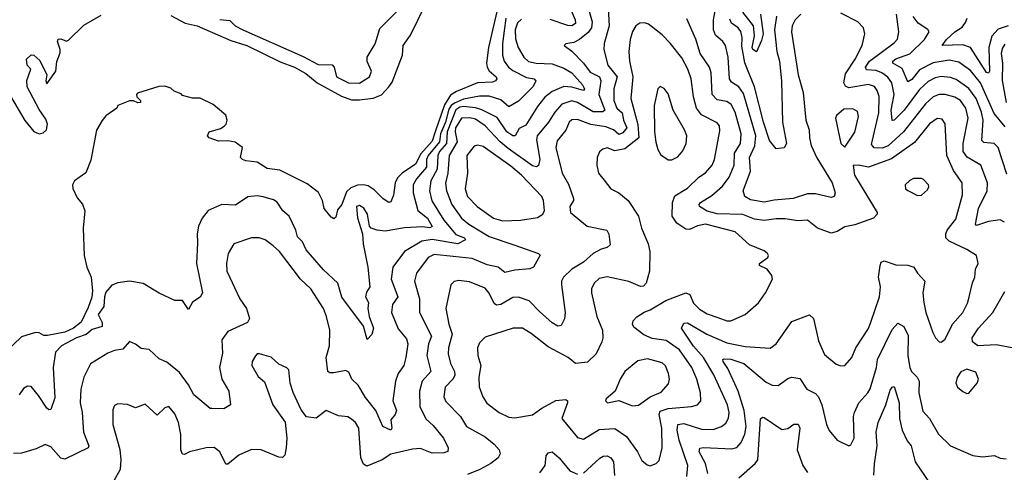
# Model space of a CAD drawing. Extents: x 1468344 to 1613994, y 525695 to 643861.
# Tile 172 of 256: x 1523916 to 1528926, y 572341 to 574647. Entities that reach past the tile are written whole.
import ezdxf

# ---------------------------------------------------------------- set-up
doc = ezdxf.new("R2010")
doc.units = 0

msp = doc.modelspace()

# ---------------------------------------------------------------- linework, layer by layer
at = {"layer": '0CON10XD'}
for points in [[(1524685, 574667.1), (1524758.3, 574628.3), (1524820, 574615), (1524991.2, 574541.2), (1525072, 574515), (1525242.1, 574432.1), (1525315.2, 574405.2), (1525371.5, 574371.5), (1525430, 574325), (1525553.1, 574256.9), (1525605, 574239), (1525645, 574237.6), (1525715, 574246.6), (1525756.5, 574263.5), (1525795.2, 574304.8), (1525811.1, 574328.9), (1525863.5, 574465), (1525868.1, 574515), (1525905, 574568), (1526015.2, 574794.8)], [(1527890.9, 574675), (1527862.5, 574645), (1527846.7, 574615), (1527842.9, 574585), (1527877.1, 574365), (1527902.7, 574275), (1527915.9, 574135), (1527933.1, 574085), (1527935.8, 574044.2), (1527944.2, 574005), (1527972.8, 573942.8), (1528051.1, 573815), (1528066.1, 573765), (1528060, 573745), (1528045, 573741.1), (1527965, 573760), (1527925, 573760.2), (1527851.2, 573735), (1527755, 573727.2), (1527705, 573716.8), (1527635, 573729.3), (1527606.6, 573746.6), (1527597.7, 573775), (1527634.3, 573875), (1527629, 573945), (1527656.7, 574003.3), (1527661.3, 574055), (1527599.9, 574269.9), (1527575.1, 574305.1), (1527538.1, 574328.1), (1527527.7, 574345), (1527521, 574455), (1527507.1, 574515), (1527493.8, 574535), (1527456.9, 574566.9), (1527445.7, 574595), (1527446.9, 574645), (1527470, 574775)], [(1526800.2, 574735), (1526828.7, 574635), (1526826, 574605), (1526809.1, 574580.9), (1526765, 574544.7), (1526735, 574530.8), (1526695, 574523.3), (1526686.7, 574515), (1526726, 574486), (1526785, 574425.4), (1526819.7, 574379.7), (1526867, 574355), (1526872.4, 574335), (1526862.7, 574265), (1526894.1, 574185.9), (1526883.5, 574176.5), (1526835, 574177.3), (1526755, 574224), (1526725, 574232.4), (1526675, 574215.8), (1526638.8, 574175), (1526606.4, 574123.6), (1526549.3, 574055), (1526546.1, 574033.9), (1526563.5, 573935), (1526555.5, 573904.5), (1526545, 573897.1), (1526525, 573901.8), (1526400.9, 573990.9), (1526360.7, 574025), (1526285, 574106.2), (1526235, 574139.4), (1526206.6, 574146.6), (1526165, 574145.6), (1526133.3, 574095), (1526131.6, 574075), (1526141.5, 574025), (1526101, 573955), (1526094.8, 573865.2), (1526083.4, 573813.4), (1526087.6, 573775), (1526114.4, 573705), (1526165, 573635.3), (1526201.1, 573605), (1526305, 573542.1), (1526430.6, 573499.4), (1526555.8, 573455.8), (1526565, 573447.5), (1526530, 573385), (1526512.3, 573377.7), (1526435, 573371.1), (1526385, 573358.9), (1526350.8, 573385), (1526295, 573397.5), (1526219.2, 573429.2), (1526025, 573450.5), (1525995, 573434.6), (1525934.7, 573355), (1525925.3, 573315), (1525950, 573225), (1525950.4, 573155), (1526011.5, 573035), (1525995.8, 572995), (1525988.1, 572935), (1526007.5, 572855), (1525964.7, 572805), (1525950.3, 572755), (1525952.8, 572675), (1525985, 572612.2), (1526020.1, 572580.1), (1526072.7, 572515), (1526095.6, 572465), (1526094, 572446), (1526075, 572439.2), (1526015, 572438), (1525955, 572462), (1525915, 572458.6), (1525805, 572433.5), (1525760.6, 572405), (1525682.4, 572372.4), (1525665, 572382.5), (1525651.8, 572415), (1525642.2, 572565), (1525625, 572594), (1525605, 572611.4), (1525585, 572622.9), (1525539.1, 572629.1), (1525475, 572656.2), (1525425, 572616), (1525375, 572623.8), (1525348.7, 572658.7), (1525308, 572748), (1525292.5, 572795), (1525285, 572862.5), (1525275, 572873.3), (1525235, 572892), (1525195, 572927.1), (1525135.9, 572944.1), (1525125, 572943.8), (1525115.7, 572934.3), (1525099.2, 572905), (1525098.1, 572885), (1525128.9, 572828.9), (1525161.7, 572801.7), (1525203.5, 572685), (1525266.2, 572596.2), (1525275.4, 572515), (1525272.2, 572465), (1525265, 572427.5), (1525253.3, 572416.7), (1525235, 572418.1), (1525145.3, 572455.3), (1525095, 572456.2), (1525031.7, 572428.3), (1524975, 572382.9), (1524965, 572382.7), (1524935, 572444.4), (1524905, 572466.4), (1524865, 572466.1), (1524780, 572445), (1524755, 572431.2), (1524745, 572433.3), (1524736.9, 572455), (1524736.2, 572533.8), (1524723.8, 572595), (1524705, 572639.2), (1524675.5, 572675.5), (1524655, 572669.2), (1524615, 572632), (1524555, 572687.5), (1524505, 572668.5), (1524465, 572686.5), (1524415, 572689.4), (1524398.7, 572681.3), (1524389.2, 572659.2), (1524389.2, 572585), (1524426.2, 572456.2), (1524431.2, 572405), (1524427.3, 572355), (1524395, 572297.5)], [(1526709.3, 574725), (1526741.9, 574645), (1526743.6, 574626.4), (1526725, 574615.7), (1526705, 574616.6), (1526615, 574648.2)], [(1526349.8, 574710.2), (1526300.8, 574505), (1526291.4, 574425), (1526294.3, 574405), (1526305.4, 574385.4), (1526340.4, 574355), (1526344.5, 574345), (1526337.8, 574335), (1526321.3, 574328.7), (1526245, 574324.3), (1526139.4, 574280.6), (1526108.5, 574261.5), (1526078.1, 574211.9), (1526030.9, 574075), (1526015, 574027.8), (1525957.3, 573962.7), (1525929.6, 573910.4), (1525862.4, 573865), (1525838.3, 573841.7), (1525825.9, 573815), (1525818.2, 573751.8), (1525805, 573718), (1525795, 573715.7), (1525765, 573733.7), (1525719.2, 573779.2), (1525689.3, 573799.3), (1525665, 573805.9), (1525635, 573803), (1525600.4, 573789.6), (1525579.8, 573770.2), (1525555, 573705.6), (1525532.8, 573677.2), (1525525, 573640), (1525515, 573632.5), (1525500.2, 573640.2), (1525465.5, 573685), (1525457.1, 573725), (1525436.5, 573766.5), (1525379.7, 573809.7), (1525239.7, 573879.7), (1525175, 573888), (1525125, 573920), (1525067, 573927), (1525050, 573935), (1525040, 573945), (1525050, 573995), (1525011.7, 574021.7), (1524975, 574030), (1524927, 574027), (1524880, 574045), (1524872.5, 574055), (1524880, 574075), (1524937.7, 574092.3), (1524955.8, 574104.2), (1524966.7, 574115), (1524972.5, 574135), (1524965, 574160), (1524900, 574215), (1524835, 574246.2), (1524795, 574246.7), (1524745, 574260), (1524738.3, 574268.3), (1524701.7, 574281.7), (1524685, 574297.5), (1524655, 574307.5), (1524624, 574306), (1524515, 574272.5), (1524510, 574265), (1524513, 574253), (1524530, 574235), (1524530, 574225), (1524517, 574223), (1524495, 574233.8), (1524475, 574233.8), (1524415, 574210), (1524410, 574195), (1524355, 574156.2), (1524336.6, 574133.4), (1524307, 574083), (1524278.8, 573931.2), (1524253.4, 573866.6), (1524194.9, 573825.1), (1524184.7, 573804.7), (1524186.8, 573786.8), (1524209.1, 573739.1), (1524235, 573707.5), (1524248, 573672), (1524238.8, 573585), (1524244, 573445), (1524257.1, 573385), (1524279.3, 573335), (1524287, 573265), (1524283.6, 573233.6), (1524265, 573181.1), (1524228.1, 573105), (1524190.7, 573075), (1524145, 573054), (1524057.6, 573037.6), (1524038.1, 573038.1), (1524015, 573051.2), (1523996.4, 573053.6), (1523925, 573031.2), (1523846, 572955)], [(1523852.2, 574285), (1523942.6, 574132.6), (1523987.7, 574077.7), (1524015, 574064.9), (1524035, 574070.5), (1524052.2, 574085), (1524058.1, 574115), (1524049.8, 574139.8), (1524015, 574189.6), (1523953.8, 574305), (1523952.6, 574337.4), (1523972.5, 574395), (1523954.1, 574414.1), (1523950, 574445), (1523975, 574468), (1523987.5, 574465), (1524019.3, 574439.3), (1524053.8, 574365), (1524048.9, 574335), (1524055, 574319.2), (1524099.3, 574385), (1524105.7, 574434.3), (1524121.7, 574478.3), (1524122, 574495), (1524108.8, 574535), (1524112, 574548), (1524125, 574549.2), (1524155, 574537.5), (1524165, 574541.9), (1524241.8, 574618.2), (1524331, 574669)], [(1524935, 574647.9), (1524985, 574641.6), (1525012.1, 574615), (1525050.9, 574595), (1525359, 574459), (1525435, 574418), (1525506.3, 574416.3), (1525515.8, 574405), (1525527.7, 574355), (1525588.8, 574325), (1525645, 574322.9), (1525695.7, 574355), (1525706.5, 574385), (1525683.4, 574433.4), (1525683.7, 574456.3), (1525725, 574523.8), (1525749.2, 574600.8), (1525837.8, 574692.2)], [(1526910.3, 574705), (1526914.8, 574615), (1526890.6, 574525), (1526888.2, 574495), (1526908.8, 574415), (1526955.8, 574355.8), (1526939.6, 574295), (1526939.8, 574235), (1526955, 574196.4), (1526982.3, 574172.3), (1526988.9, 574135), (1527005.2, 574095), (1526985, 574069.6), (1526965, 574061.1), (1526938.4, 574085), (1526899, 574101), (1526823.1, 574113.1), (1526755, 574138.1), (1526725, 574136.6), (1526712.8, 574125), (1526695.6, 574084.4), (1526651, 574029), (1526644.7, 573995.3), (1526676.4, 573865), (1526708.2, 573808.2), (1526734.5, 573735), (1526734.4, 573725), (1526715.6, 573695), (1526718, 573665), (1526804, 573595), (1526903.8, 573573.8), (1526914.6, 573554.6), (1526920, 573500), (1526905, 573485.6), (1526875, 573478.2), (1526835, 573454.7), (1526785, 573411.3), (1526726.2, 573375), (1526683.1, 573335), (1526673.8, 573315), (1526673.2, 573295), (1526691.5, 573155), (1526687.6, 573122.4), (1526671.7, 573088.3), (1526655, 573086), (1526625, 573101.5), (1526560.7, 573160.7), (1526507.8, 573215), (1526455, 573233.2), (1526425, 573231.2), (1526365, 573195.4), (1526342.1, 573192.1), (1526331, 573201), (1526305, 573253.5), (1526285, 573279.6), (1526205, 573310.4), (1526151.4, 573318.6), (1526127.3, 573312.7), (1526109.4, 573295), (1526083.9, 573175), (1526099.7, 573095), (1526117, 573045), (1526097.5, 572975), (1526095.8, 572945), (1526108.4, 572895), (1526128.5, 572855), (1526130.2, 572835), (1526122.5, 572817.5), (1526080.8, 572775), (1526074.7, 572725), (1526085, 572701.1), (1526159.1, 572625), (1526190, 572575), (1526285, 572522.1), (1526330.5, 572485), (1526355.4, 572455), (1526360.5, 572435), (1526351.5, 572415), (1526313.1, 572385), (1526256.7, 572355), (1526195, 572328.9)], [(1527766.7, 574665), (1527757.5, 574595), (1527768.7, 574485), (1527783, 574435), (1527792.2, 574335), (1527796.8, 574125), (1527817.5, 574015), (1527806.2, 573993.8), (1527765, 573989.4), (1527731.3, 574031.3), (1527700.2, 574125), (1527654.8, 574305), (1527606.2, 574426.2), (1527591, 574511), (1527592.2, 574555), (1527585, 574585.5), (1527572.8, 574605), (1527538.4, 574628.4), (1527529.7, 574649.7)], [(1527686, 574675), (1527699.2, 574575), (1527690.4, 574539.6), (1527665, 574482.9), (1527645.8, 574495), (1527643.3, 574505), (1527655.2, 574564.8), (1527650.7, 574615), (1527595.2, 574685)], [(1528927.1, 573615), (1528905, 573626.5), (1528845, 573619.2), (1528785, 573597.3), (1528778.9, 573605), (1528794.3, 573685), (1528838.8, 573775), (1528841.2, 573815), (1528807.1, 573905), (1528736.7, 573946.7), (1528716.9, 573975), (1528716.1, 574015), (1528742.4, 574145), (1528730.2, 574195), (1528703.3, 574235), (1528675, 574252.5), (1528625, 574265.2), (1528595, 574264.8), (1528565, 574252.7), (1528525, 574218.1), (1528413.7, 574075), (1528335, 574003.9), (1528305, 573991.3), (1528263.2, 573993.2), (1528251.2, 574011.2), (1528288.2, 574171.8), (1528289.1, 574255), (1528279.5, 574285), (1528265, 574305.3), (1528235, 574316.1), (1528135, 574299.8), (1528118.1, 574308.1), (1528109.3, 574325), (1528118.7, 574371.3), (1528166.6, 574445), (1528202.9, 574515), (1528216.2, 574575), (1528210.5, 574605), (1528180.5, 574635), (1528095, 574680.5)], [(1528938.7, 573858.7), (1528895.5, 573995.5), (1528875, 574015.3), (1528821.6, 574021.6), (1528811.3, 574031.3), (1528818.6, 574135), (1528810.8, 574175), (1528782.7, 574245), (1528745.8, 574295.8), (1528681.4, 574341.4), (1528652.8, 574352.8), (1528605, 574357.3), (1528575, 574350.6), (1528538.7, 574331.3), (1528495, 574290.2), (1528416.3, 574185), (1528365, 574133.9), (1528355, 574132.2), (1528350.7, 574185), (1528365.5, 574265.5), (1528354.3, 574325), (1528333.2, 574353.2), (1528302.4, 574375), (1528275, 574387.1), (1528225, 574391.8), (1528219.8, 574405), (1528240, 574435), (1528365, 574528.5), (1528382.3, 574547.7), (1528389.7, 574585), (1528377.3, 574675)], [(1526470.1, 574649.9), (1526449.3, 574630.7), (1526437.9, 574595), (1526438.7, 574548.7), (1526452, 574505), (1526480.9, 574455), (1526505, 574434.2), (1526544.5, 574424.5), (1526625, 574421), (1526685, 574399.7), (1526725.9, 574375.9), (1526779.8, 574315), (1526790.4, 574295), (1526784.3, 574285.7), (1526725, 574303.3), (1526685, 574305.6), (1526625, 574281.2), (1526589, 574251), (1526550.3, 574205), (1526490.9, 574109.1), (1526457.7, 574092.3), (1526436.7, 574055), (1526425.3, 574054.7), (1526395, 574075.7), (1526345, 574147.5), (1526266.9, 574186.9), (1526235, 574197.1), (1526175, 574204), (1526155, 574200.2), (1526135, 574187.5), (1526090.6, 574075), (1526087.8, 574015), (1526052.5, 573975), (1526043.2, 573955), (1526040, 573885), (1526008, 573825), (1526001.3, 573775), (1526013.9, 573723.9), (1526074.4, 573624.4), (1526135, 573552.4), (1526178.9, 573535), (1526184.4, 573525), (1526145, 573504), (1526015, 573526.4), (1525962.5, 573517.5), (1525874.7, 573465.3), (1525814.7, 573385.3), (1525805.9, 573325), (1525840, 573235), (1525813.6, 573195), (1525808.2, 573155), (1525842.2, 573072.2), (1525885, 573020), (1525890.3, 572995), (1525881.8, 572925), (1525870.4, 572885), (1525842.3, 572845), (1525828.5, 572805), (1525815.4, 572705), (1525832.9, 572655), (1525826.9, 572635), (1525805, 572607.5), (1525810, 572565), (1525805, 572556.2), (1525764, 572574), (1525727.6, 572655), (1525675, 572722.7), (1525638.2, 572785), (1525605.5, 572815), (1525590.7, 572850.7), (1525575, 572859.4), (1525515, 572847.5), (1525495, 572848.1), (1525484, 572855), (1525475.4, 572925), (1525491.8, 572985), (1525493.8, 573065), (1525477.1, 573135), (1525462.1, 573175), (1525397.5, 573275), (1525345.4, 573325), (1525238.5, 573465), (1525205.8, 573495), (1525165, 573524.4), (1525135, 573535.8), (1525095, 573535.8), (1525005, 573504), (1524976.9, 573455), (1524967.7, 573405), (1524969.6, 573365), (1525037.1, 573225), (1525070.9, 573175), (1525085.7, 573124.3), (1525075.4, 573104.6), (1524975, 573058.2), (1524945.5, 573015), (1524947.3, 572947.3), (1524933.2, 572875), (1524944.7, 572814.7), (1524980.9, 572755), (1524988.8, 572685), (1524955.4, 572664.6), (1524894.1, 572665.9), (1524885, 572666), (1524802.7, 572735), (1524775.6, 572785.6), (1524728.5, 572848.5), (1524665, 572902.2), (1524625, 572918.1), (1524575, 572965.7), (1524535, 572971.9), (1524505, 572994.3), (1524475, 573006.7), (1524441.3, 572968.7), (1524398.3, 572961.7), (1524365, 572948.1), (1524276.2, 572893.8), (1524241.8, 572825), (1524227.9, 572765), (1524224.6, 572695), (1524234.6, 572645), (1524241.5, 572545), (1524267.1, 572475), (1524263.8, 572465), (1524145, 572407.8), (1524125, 572413.1), (1524075, 572471.1), (1524045, 572483.1), (1523999.4, 572460.6), (1523925, 572439.1), (1523885, 572435.8)], [(1526389.6, 574655), (1526372.5, 574525), (1526373.4, 574465), (1526381.6, 574435), (1526403.6, 574405), (1526425, 574388.4), (1526495, 574352), (1526534.6, 574344.6), (1526542.9, 574332.9), (1526527.8, 574305), (1526455, 574231.5), (1526405, 574202.1), (1526365, 574237.5), (1526305, 574257.4), (1526255, 574257.6), (1526175, 574241.6), (1526128.4, 574221.6), (1526111.2, 574208.8), (1526100.1, 574189.9), (1526083.2, 574125), (1526057, 574065), (1526051.8, 574025), (1525993.8, 573955), (1525986.2, 573935), (1525985.9, 573895), (1525934.8, 573835), (1525918.9, 573805), (1525918.8, 573765), (1525942.2, 573675), (1525991, 573635), (1526015, 573593.3), (1526003.6, 573586.4), (1525965, 573592.1), (1525875, 573586.5), (1525775, 573569.6), (1525734.6, 573574.6), (1525705, 573584.3), (1525695.8, 573595), (1525685.5, 573655), (1525666.5, 573686.5), (1525645, 573700.6), (1525630, 573695), (1525635, 573637.5), (1525660.9, 573555), (1525664.5, 573505), (1525687.2, 573385), (1525697.3, 573285), (1525681.3, 573258.7), (1525676.2, 573235), (1525690.5, 573205), (1525687.5, 573175), (1525694.2, 573135), (1525716.2, 573075), (1525707.2, 573042.8), (1525685, 573016.7), (1525665, 573085.6), (1525555, 573232.9), (1525534.7, 573305), (1525462.3, 573372.3), (1525374.5, 573474.5), (1525354.3, 573514.3), (1525330.5, 573540.5), (1525321.5, 573575), (1525286.5, 573645), (1525255, 573672.9), (1525226.4, 573716.4), (1525208.3, 573728.3), (1525155, 573744.6), (1525125, 573748.8), (1525076.6, 573743.4), (1525015, 573702.1), (1524945, 573704.6), (1524875.7, 573675), (1524845, 573635.7), (1524825.4, 573595), (1524818.9, 573555), (1524820.4, 573510.4)], [(1527125, 572373.3), (1527154, 572385), (1527169.6, 572400.4), (1527185.9, 572465), (1527184.3, 572565), (1527170.6, 572635), (1527175, 572651.5), (1527215, 572665.2), (1527335, 572676.2), (1527365.3, 572684.7), (1527381.9, 572705), (1527380, 572745), (1527362, 572815), (1527336.5, 572875), (1527274.1, 572965), (1527205, 573012.9), (1527135, 573023.2), (1527091.3, 573041.3), (1527040.4, 573080.4), (1527034.4, 573095), (1527038.3, 573111.7), (1527057.1, 573132.9), (1527093.1, 573156.9), (1527125, 573167.8), (1527204.1, 573215.9), (1527305, 573255.3), (1527326.8, 573246.8), (1527345, 573202.1), (1527375, 573171.1), (1527415, 573148.4), (1527468.9, 573128.9), (1527515, 573113.2), (1527535, 573112.5), (1527608, 573145), (1527675.4, 573204.6), (1527711.4, 573255), (1527746.7, 573325), (1527743.6, 573343.6), (1527720, 573375), (1527681.2, 573395), (1527681.2, 573405), (1527723.8, 573435), (1527726.7, 573445), (1527721.2, 573455), (1527705, 573469.2), (1527629.2, 573499.2), (1527556, 573566), (1527405, 573605.2), (1527365, 573596.2), (1527325, 573577.5), (1527305, 573578.6), (1527260.1, 573610.1), (1527236.9, 573645), (1527237.8, 573715), (1527250.2, 573749.8), (1527315, 573788.8), (1527371.9, 573845), (1527405, 573865.6), (1527439.1, 573905), (1527450.8, 573935), (1527479.2, 574080.8), (1527477.1, 574105), (1527465, 574120.4), (1527385, 574161.2), (1527359.4, 574195), (1527343.9, 574253.9), (1527332.4, 574345), (1527316.7, 574395), (1527285, 574451.4), (1527226.6, 574526.6), (1527185, 574569.5), (1527115, 574623.1), (1527095, 574630.8), (1527072.1, 574627.9), (1527052, 574615), (1527033.9, 574586.1), (1527021.8, 574545), (1527016.1, 574485), (1527019.7, 574435), (1527036.2, 574355), (1527025.3, 574245), (1527061.8, 574111.8), (1527067.1, 574045), (1526995, 573989.3), (1526945, 573978.2), (1526905, 573993.3), (1526883.6, 573986.4), (1526867, 573973), (1526854.2, 573945), (1526852.5, 573905), (1526862, 573865), (1526889.4, 573829.4), (1526924, 573785), (1526964.5, 573764.5), (1527012.9, 573725), (1527065.5, 573645), (1527080, 573585), (1527114.3, 573504.3), (1527122.5, 573465), (1527121.1, 573365), (1527104.2, 573305), (1527090.6, 573289.4), (1527075, 573287.8), (1527015, 573312.7), (1526905, 573336.8), (1526865, 573327.8), (1526838.9, 573305), (1526826.5, 573275), (1526825.5, 573255), (1526853.5, 573135), (1526881.2, 573065), (1526882.9, 573025), (1526879.1, 573005), (1526849.1, 572945), (1526805, 572902.7), (1526745, 572895.6), (1526706.9, 572925), (1526605, 572980.8), (1526518, 573048), (1526475, 573074.5), (1526427.5, 573075), (1526285, 573030), (1526255, 573001.2), (1526245.8, 572975), (1526247.1, 572935), (1526262.2, 572885), (1526252.9, 572825), (1526254.5, 572775.5), (1526272.1, 572725), (1526292.6, 572692.6), (1526355.2, 572645.2), (1526405, 572620.9), (1526435, 572617.5), (1526525, 572633.1), (1526572.4, 572667.6), (1526645, 572706.2), (1526695, 572711.5), (1526704.3, 572705), (1526703.2, 572695), (1526674.7, 572615), (1526755, 572517.8), (1526785, 572509.1), (1526865, 572558.8), (1526945, 572564.7), (1527003.4, 572523.4), (1527059.1, 572445), (1527081.5, 572401.5), (1527108.2, 572378.2), (1527125, 572373.3)], [(1527310, 572320), (1527315.8, 572375), (1527272.2, 572505), (1527261.6, 572555), (1527264.6, 572585), (1527295, 572588.7), (1527385, 572560.5), (1527445, 572558.2), (1527486.9, 572575), (1527508.5, 572591.5), (1527523.4, 572616.6), (1527526.7, 572645), (1527517.6, 572685), (1527448.1, 572838.1), (1527395.6, 572925), (1527344.1, 572984.1), (1527282.9, 573075), (1527295, 573101.1), (1527315, 573102.5), (1527412.1, 573045), (1527515, 573001.1), (1527607.5, 572982.5), (1527735, 572973.6), (1527765.3, 572994.7), (1527845, 573108.6), (1527935, 573143.1), (1527955.5, 573125), (1527980, 573010), (1528011.4, 572941.4), (1528071.2, 572891.2), (1528095, 572883.1), (1528114.5, 572885.5), (1528150.8, 572925), (1528170.9, 572975), (1528235, 573073.1), (1528247.7, 573105), (1528290.9, 573235), (1528296, 573285), (1528286.3, 573335), (1528294.1, 573395), (1528299.1, 573410.9), (1528315, 573418.2), (1528375, 573397.1), (1528435, 573396.7), (1528465.6, 573385), (1528484.4, 573355), (1528521.8, 573315), (1528512, 573255), (1528516.4, 573206.4), (1528526.2, 573155), (1528563, 573053), (1528575.7, 573025.7), (1528595, 573006.2), (1528605, 573003.3), (1528625, 573018.8), (1528663.3, 573095), (1528715.5, 573155), (1528741.5, 573205), (1528763.8, 573306.2), (1528775.5, 573335), (1528780, 573375), (1528792.5, 573405), (1528784, 573445), (1528735.3, 573475.3), (1528645, 573517.7), (1528628.8, 573535), (1528627.9, 573555), (1528635.3, 573574.7), (1528679.9, 573630.1), (1528714.1, 573755), (1528711.8, 573815), (1528667.4, 573877.4), (1528633.2, 573955), (1528625.3, 574115.3), (1528609.6, 574139.6), (1528585, 574142.5), (1528545, 574116.4), (1528469.1, 574020.9), (1528352.6, 573937.4), (1528235, 573894.7), (1528184, 573906), (1528157, 573903), (1528163.5, 573855), (1528278.6, 573665), (1528280, 573655), (1528261.2, 573635), (1528165, 573602), (1528115, 573592.1), (1528075, 573567.3), (1528045, 573558.2), (1527975, 573584.5), (1527924.7, 573624.7), (1527875, 573622), (1527812, 573632), (1527765, 573631.7), (1527705, 573624.3), (1527655, 573630.2), (1527595, 573653.4), (1527465, 573657.1), (1527415, 573670.8), (1527375.6, 573695), (1527373.6, 573705), (1527381.1, 573715), (1527438.3, 573751.7), (1527491.7, 573798.3), (1527526.7, 573845), (1527551.6, 573905), (1527553.3, 573966.7), (1527584.7, 574015), (1527587.6, 574065), (1527557.3, 574175), (1527536, 574215), (1527515, 574229.7), (1527465, 574238.2), (1527439.3, 574265), (1527434.2, 574375), (1527425.8, 574405), (1527379.4, 574475), (1527356.9, 574546.9), (1527310.4, 574650.4)], [(1528929.9, 574099.9), (1528875, 574167.9), (1528804.9, 574324.9), (1528755, 574387.3), (1528695, 574430), (1528645, 574439.8), (1528565, 574426.6), (1528495, 574390.2), (1528455, 574341.1), (1528435, 574329.4), (1528407.1, 574397.1), (1528358.2, 574425), (1528358.9, 574435), (1528375, 574447.2), (1528445, 574473.2), (1528519.7, 574545), (1528543.3, 574585), (1528536.4, 574596.4), (1528488.2, 574628.2), (1528463.3, 574663.3)], [(1528945.4, 574614.6), (1528895, 574597.9), (1528862.7, 574562.7), (1528848, 574505), (1528851.2, 574385), (1528845.2, 574374.8), (1528835, 574377.5), (1528754.6, 574505), (1528715, 574518.5), (1528610.8, 574515), (1528631.9, 574545), (1528675, 574585.2), (1528711.7, 574608.3), (1528728.6, 574631.4), (1528737, 574655)], [(1528928.7, 574521.3), (1528915, 574499.4), (1528910.8, 574475), (1528917.7, 574425), (1528915, 574336.2), (1528935.2, 574225)], [(1527215, 573931.9), (1527235, 573932.2), (1527265, 573947.8), (1527290.9, 573979.1), (1527307.3, 574015), (1527310.3, 574055), (1527299.3, 574085), (1527242, 574185), (1527215, 574268.8), (1527195, 574296), (1527175, 574306), (1527162.5, 574295), (1527145, 574210), (1527146.8, 574075), (1527153.2, 574023.2), (1527162.5, 573985), (1527178.3, 573958.3), (1527215, 573931.9)], [(1528115, 573996.7), (1528165, 574073.8), (1528185, 574152.5), (1528179.3, 574179.3), (1528155, 574192.2), (1528110, 574190), (1528071.9, 574158.1), (1528067.5, 574145), (1528094.4, 574015), (1528115, 573996.7)], [(1526375, 573621.6), (1526465, 573624.7), (1526550.6, 573639.4), (1526578.8, 573655), (1526586, 573675), (1526581.8, 573725), (1526573.1, 573745), (1526469.1, 573855), (1526415, 573901.1), (1526275, 574000.9), (1526245, 574006.9), (1526228.1, 574001.9), (1526191.5, 573955), (1526195.4, 573865), (1526182.1, 573785), (1526195.3, 573745.3), (1526244.4, 573695), (1526326.9, 573635), (1526375, 573621.6)], [(1528485, 573751.2), (1528505, 573753.3), (1528535, 573780), (1528542, 573795), (1528540, 573805), (1528515, 573832), (1528505, 573838), (1528465, 573838), (1528445, 573828), (1528422.5, 573805), (1528423.3, 573785), (1528435, 573776.2), (1528485, 573751.2)], [(1524820.4, 573510.4), (1524815.5, 573405), (1524845.7, 573255), (1524835, 573232.5), (1524795, 573206.7), (1524775, 573170), (1524745, 573216.7), (1524705, 573216.7), (1524625, 573254.2), (1524545, 573302.9), (1524475, 573313.8), (1524415, 573306.5), (1524385, 573293.5), (1524355, 573258.6), (1524347.4, 573235), (1524344.2, 573185), (1524315.3, 573145), (1524335, 573104.3), (1524335.9, 573084.1), (1524285, 573069), (1524255, 573043.3), (1524205, 573025.2), (1524128.9, 572985), (1524097.5, 572952.5), (1524087.2, 572875), (1524095, 572720), (1524075, 572660.8), (1524065, 572659.4), (1524055, 572667.8), (1524012, 572732), (1523975, 572777.5), (1523955, 572779.7), (1523935, 572767.1), (1523913.2, 572735)], [(1528975, 572972.5), (1528885, 572990.2), (1528791.2, 572985), (1528763.8, 573005), (1528761.9, 573025), (1528795.2, 573074.8), (1528868.2, 573155), (1528928.3, 573261.7)], [(1527418.4, 572335), (1527405.7, 572385), (1527374.1, 572445), (1527376.3, 572463.7), (1527395, 572467.5), (1527539.4, 572460.6), (1527565, 572467.5), (1527588.1, 572491.9), (1527605.7, 572535), (1527612.8, 572575), (1527601.9, 572655), (1527572.4, 572755), (1527520.1, 572870.1), (1527495.5, 572905), (1527494.3, 572915), (1527501.1, 572918.9), (1527535, 572917.7), (1527601.5, 572895), (1527715, 572800.3), (1527745, 572784.7), (1527775, 572783.1), (1527825, 572818.2), (1527845, 572825.4), (1527885, 572818.6), (1527921.1, 572765), (1527965, 572742.2), (1527980.2, 572725), (1527997.9, 572685), (1528021.4, 572585), (1528035, 572553.8), (1528076, 572505), (1528135, 572476.2), (1528145, 572480), (1528162.5, 572515), (1528159.6, 572625), (1528163.9, 572645), (1528186.8, 572695), (1528231.5, 572745), (1528243.8, 572766.2), (1528275.8, 572875), (1528280.6, 572915), (1528355, 573067.5), (1528385, 573100), (1528415, 573083.3), (1528437.4, 573037.4), (1528434.8, 572934.8), (1528444.8, 572874.8), (1528453.5, 572853.5), (1528483.5, 572825), (1528493.1, 572805), (1528490.6, 572745), (1528512.3, 572652.3), (1528545.7, 572615), (1528591.4, 572535), (1528652.5, 572475), (1528765.7, 572425.7), (1528815, 572419.2), (1528875.8, 572425.8), (1528905, 572412.5), (1528935, 572409.4)], [(1527035, 572680), (1527065, 572682.5), (1527125, 572725.5), (1527180.1, 572749.9), (1527217.7, 572792.3), (1527222.9, 572815), (1527216.9, 572845), (1527202.7, 572882.7), (1527185, 572897.9), (1527111.5, 572918.5), (1527061.9, 572908.1), (1526995.5, 572854.5), (1526971.4, 572815), (1526946.1, 572753.9), (1526900, 572715), (1526897.5, 572705), (1526907.5, 572695), (1526965, 572706.2), (1527035, 572680)], [(1528735, 572742), (1528745, 572744), (1528788, 572795), (1528794.2, 572815.8), (1528781.3, 572851.3), (1528735, 572865.6), (1528705, 572853.3), (1528685.7, 572824.3), (1528679.2, 572795), (1528688, 572775), (1528715, 572752), (1528735, 572742)], [(1528263.1, 572326.9), (1528265.2, 572384.8), (1528279.2, 572475), (1528274.8, 572545), (1528283.7, 572595), (1528324.1, 572685), (1528345, 572759.2), (1528355, 572774.2), (1528365, 572777.5), (1528391.1, 572695), (1528393.4, 572615), (1528406.8, 572555), (1528431.5, 572501.5), (1528452.4, 572475), (1528472.5, 572395), (1528574.2, 572245)], [(1527575, 572313.5), (1527657.9, 572385), (1527672.7, 572405), (1527685, 572613.8), (1527695, 572622), (1527705, 572620.8), (1527795, 572559.6), (1527825, 572564.6), (1527855, 572585.9), (1527876.8, 572586.8), (1527885.2, 572565), (1527871.8, 572455), (1527901.2, 572375), (1527925, 572340.6)], [(1526562.5, 572337.5), (1526589.2, 572375), (1526595.4, 572425), (1526605, 572440.6), (1526625, 572444.4), (1526660.4, 572415), (1526715, 572347.9), (1526755, 572331.1)], [(1526785, 572336.2), (1526867.7, 572412.3), (1526885, 572422.8), (1526905, 572425.3), (1526923.6, 572415), (1526937.9, 572395), (1526943, 572325)]]:
    msp.add_lwpolyline(points, dxfattribs=at)

doc.saveas('drawing.dxf')
